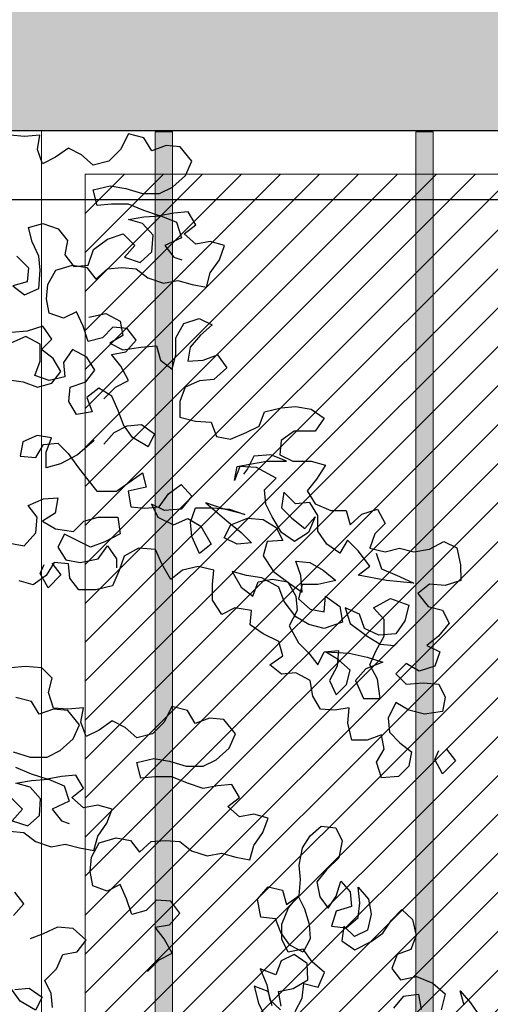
# Model space of a CAD drawing. Header units: centimetres. Extents: x 100159 to 737697, y -50084 to 234864.
# Tile 157 of 165: x 404192 to 404246, y -17600 to -17487. Entities that reach past the tile are written whole.
import ezdxf

# ---------------------------------------------------------------- set-up
doc = ezdxf.new("R2010")
doc.units = ezdxf.units.CM
doc.linetypes.add('CACHEX2', pattern=[19.05, 12.7, -6.35])
doc.layers.get('0').update_dxf_attribs({"lineweight": 5})
for name, color, linetype, lineweight in [('40', 8, 'CACHEX2', 5), ('DDL- MENUISERIES EXT', 8, 'Continuous', 5), ('DDL-HACHURES', 252, 'Continuous', 13), ('DDL-HACHURES POCHAGE', 252, 'Continuous', 5), ('DDL-HACHURES POCHAGE GRIS', 251, 'Continuous', 5), ('DDL-TRAIT EPAIS', 7, 'Continuous', 5)]:
    doc.layers.add(name, color=color, linetype=linetype, lineweight=lineweight)
doc.layers.add('DDL- PAYSAGE', color=63, linetype='Continuous')
doc.layers.add('DDL-TRAIT FIN', color=8, linetype='Continuous')

# ---------------------------------------------------------------- blocks, each defined once
blk = doc.blocks.new('fenetre facade est self')
at = {"layer": 'DDL- MENUISERIES EXT', "lineweight": 5, "true_color": 0x7aafdf}
h = blk.add_hatch(dxfattribs=at)
h.set_pattern_fill('ANSI31', color=143, angle=-1e-14)
h.paths.add_polyline_path([(-2052.07, 3), (-2188.08, 3), (-2188.08, -349), (-2052.07, -349)])
h.paths.add_polyline_path([(-1962.07, 3), (-2042.07, 3), (-2042.07, -349), (-1962.07, -349)])
h.paths.add_polyline_path([(-1772.07, 3.14), (-1952.07, 3.14), (-1952.07, -349), (-1772.07, -349)])
h.paths.add_polyline_path([(-1682.07, 3.12), (-1762.07, 3.12), (-1762.07, -349), (-1682.07, -349)])
h.paths.add_polyline_path([(-1557.45, 3.12), (-1672.07, 3.12), (-1672.07, -349), (-1557.45, -349)])
h.paths.add_polyline_path([(-1455.45, 3), (-1547.45, 3), (-1547.45, -349), (-1455.45, -349)])
h.paths.add_polyline_path([(-1122.04, 3), (-1355.59, 3), (-1355.59, -349), (-1122.04, -349)])
h.paths.add_polyline_path([(-948.04, 3.14), (-1112.04, 3.14), (-1112.04, -349), (-948.04, -349)])
h.paths.add_polyline_path([(-747.04, 3.14), (-938.04, 3.14), (-938.04, -349), (-747.04, -349)])
h.paths.add_polyline_path([(-557.04, 3.21), (-737.04, 3.21), (-737.04, -349), (-557.04, -349)])
h.paths.add_polyline_path([(-467.04, 3.14), (-547.04, 3.14), (-547.04, -349), (-467.04, -349)])
h.paths.add_polyline_path([(-277.04, 3.14), (-457.04, 3.14), (-457.04, -349), (-277.04, -349)])
h.paths.add_polyline_path([(-64.59, 3.14), (-267.04, 3.14), (-267.04, -349), (-64.59, -349)])
at = {"linetype": 'Continuous'}
for points in [[(-1677.07, 8.12), (-1677.07, -353.86), (-1767.07, -353.86), (-1767.07, 8.12)], [(-1552.45, 8.12), (-1552.45, -353.86), (-1677.07, -353.86), (-1677.07, 8.12)], [(-1557.45, 3.12), (-1557.45, -348.86), (-1672.07, -348.86), (-1672.07, 3.12)]]:
    blk.add_lwpolyline(points, close=True, dxfattribs=at)
blk = doc.blocks.new('A$C640D435A')
for points in [[(678.7, 4707.1), (660.2, 4725.6), (639.6, 4736), (652, 4758.6), (666.4, 4777.1), (643.7, 4781.3), (627.3, 4799.8), (641.7, 4818.3), (664.4, 4820.4), (680.8, 4803.9), (703.5, 4797.7), (711.7, 4822.4), (722.1, 4845), (742.6, 4834.7), (765.3, 4842.9), (769.4, 4865.6), (767.4, 4888.2), (755.1, 4910.9), (728.3, 4919.2), (705.6, 4915.1), (691.2, 4896.5), (672.7, 4913), (650, 4915.1), (627.4, 4913.1), (608.8, 4898.7), (584.1, 4890.5), (561.5, 4894.6), (538.8, 4888.4), (516.2, 4884.3), (510, 4907), (495.6, 4927.6), (487.4, 4950.3), (510, 4956.4), (532.7, 4952.3), (551.2, 4968.8), (532.7, 4983.2), (545.1, 5003.8), (567.7, 5001.7), (590.4, 4997.5), (615.1, 5005.8), (639.8, 5016), (666.6, 5016), (689.3, 5013.9), (695.5, 5038.6), (668.7, 5044.8), (644, 5040.7), (617.2, 5032.5), (590.4, 5032.6), (569.8, 5042.9), (549.3, 5061.4), (539, 5084.1), (557.5, 5106.7), (580.2, 5108.8), (602.8, 5100.5), (615.2, 5121.1), (639.9, 5127.2), (652.3, 5102.5), (670.8, 5084), (695.5, 5077.8), (714, 5094.2), (734.7, 5104.5), (755.2, 5090.1), (775.8, 5079.8), (784.1, 5102.4), (780, 5125.1), (804.7, 5123), (827.3, 5125)], [(678.6, 4635), (662.2, 4653.6), (641.6, 4663.9), (618.9, 4666), (598.3, 4651.6), (608.6, 4631), (633.3, 4645.4), (647.8, 4665.9), (656, 4688.6), (666.3, 4711.2), (686.9, 4723.6), (705.5, 4709.1), (697.2, 4686.5), (721.9, 4682.3), (734.3, 4702.9), (732.2, 4725.6), (707.5, 4733.8), (693.1, 4752.4), (705.5, 4773), (728.2, 4785.3), (742.6, 4764.7), (740.5, 4742), (765.2, 4735.8), (787.9, 4744.1), (779.6, 4766.7), (779.7, 4793.5), (802.3, 4805.8), (825, 4795.5)], [(833.2, 4737.8), (806.4, 4733.8), (783.7, 4725.5), (761.1, 4731.7), (746.7, 4750.3), (759.1, 4770.9), (777.6, 4785.3), (761.1, 4801.8), (775.6, 4822.3), (800.3, 4814.1), (825, 4812)], [(816.9, 4933.5), (798.3, 4915), (800.4, 4892.3), (823, 4886.1), (804.5, 4871.7), (781.8, 4882), (779.8, 4910.9), (781.9, 4933.5), (792.2, 4956.2), (798.4, 4978.8), (775.7, 4985), (751, 4976.8), (736.6, 4958.3), (740.7, 4935.6), (726.2, 4917.1), (703.6, 4919.2), (695.4, 4943.9), (672.7, 4960.4), (648, 4968.7), (629.5, 4950.1), (645.9, 4931.6), (621.2, 4923.4), (602.7, 4939.9), (600.7, 4966.6), (617.2, 4985.2), (639.8, 4991.3), (615.1, 4995.5), (588.3, 4997.5), (563.6, 4987.3), (555.4, 4962.6), (582.1, 4950.2), (567.7, 4931.7), (555.3, 4927.6)], [(702.4, 4836.3), (675.6, 4842.5), (653, 4830.2), (648.8, 4807.6), (669.4, 4795.2), (648.8, 4784.9), (620, 4789), (595.3, 4791.1), (589.1, 4768.5), (570.5, 4754.1), (564.4, 4776.7), (564.4, 4803.5), (552.1, 4826.2), (527.4, 4834.4), (506.8, 4824.2), (525.3, 4807.7), (541.7, 4789.1), (545.8, 4766.5), (521.1, 4768.5), (498.5, 4776.8), (484, 4756.2), (504.6, 4737.7), (527.3, 4735.6), (549.9, 4725.3), (558.1, 4702.6), (558.1, 4677.9), (533.4, 4671.7), (508.7, 4669.7), (500.4, 4647.1), (477.8, 4643), (453.1, 4653.3), (432.5, 4663.6), (424.3, 4686.3), (397.5, 4692.5), (374.8, 4694.5), (350.1, 4690.4), (329.5, 4676), (343.9, 4655.4), (376.9, 4655.4), (397.4, 4641), (399.5, 4618.3), (378.9, 4608), (350, 4608.1), (327.4, 4601.9), (341.8, 4579.2), (356.2, 4560.7), (343.8, 4540.1), (319.1, 4529.8), (294.4, 4529.9), (288.2, 4507.2), (269.7, 4523.7), (244.9, 4532), (232.6, 4509.3), (249, 4492.8), (257.2, 4470.2), (232.5, 4464), (209.9, 4470.2), (187.2, 4464.1), (162.5, 4468.2), (139.9, 4480.6), (119.3, 4470.3), (113.1, 4443.5), (113, 4418.8), (137.7, 4410.6), (162.5, 4412.6), (181, 4398.2), (164.5, 4377.6), (141.8, 4371.4), (131.5, 4350.8), (148, 4330.2), (166.5, 4315.8), (145.9, 4305.5), (154.1, 4282.9), (178.8, 4274.6), (199.4, 4286.9), (215.9, 4270.5), (199.4, 4254), (172.6, 4256.1), (147.9, 4254), (137.6, 4233.5), (141.7, 4210.8), (170.5, 4206.7), (195.2, 4212.8), (215.8, 4225.1), (228.2, 4200.4), (226.1, 4177.8), (209.6, 4161.3), (191, 4146.9), (195.1, 4124.3), (211.6, 4107.8), (238.4, 4105.7), (246.6, 4130.4), (234.3, 4151), (238.4, 4173.6), (261.1, 4165.4), (285.8, 4165.4), (292, 4192.1), (290, 4216.8), (312.6, 4212.7), (335.3, 4214.7), (347.6, 4235.3), (351.8, 4260), (374.4, 4272.4), (397.1, 4270.3), (415.6, 4284.7), (395.1, 4299.1), (401.3, 4321.8), (426, 4334.1), (446.6, 4348.5), (444.6, 4371.2), (471.3, 4375.2), (491.9, 4364.9), (506.4, 4387.6), (506.4, 4412.3), (504.3, 4434.9), (529.1, 4441.1), (553.8, 4434.9), (572.3, 4420.5), (586.7, 4445.2), (597, 4467.8), (623.8, 4469.8), (646.5, 4457.5), (654.7, 4434.8), (664.9, 4410.1), (691.7, 4403.9), (718.5, 4403.9), (732.9, 4422.4), (735, 4445), (757.6, 4447.1), (770, 4426.5), (790.6, 4412), (813.2, 4418.2)], [(827.7, 4477.9), (805, 4473.8), (786.5, 4494.4), (784.5, 4519.1), (798.9, 4537.6), (774.2, 4548), (751.6, 4550), (755.7, 4525.3), (776.2, 4512.9), (755.6, 4500.6), (726.8, 4496.5), (710.3, 4513), (687.7, 4519.2), (656.8, 4519.2), (652.7, 4492.5), (677.4, 4480.1), (700, 4471.8), (741.2, 4492.4), (751.5, 4471.8), (739.1, 4451.2), (716.5, 4447.1), (687.6, 4453.3), (673.2, 4473.9), (658.8, 4453.3), (658.8, 4438.9)], [(694, 4640.7), (720.7, 4618), (747.5, 4603.6), (770.1, 4597.4), (770.2, 4622.1), (761.9, 4644.8), (784.6, 4648.9), (807.2, 4638.5), (811.3, 4615.9), (786.6, 4613.8), (774.3, 4634.4), (751.6, 4636.5), (735.2, 4620.1), (720.7, 4599.5), (706.3, 4581), (689.8, 4560.4), (658.9, 4560.4), (617.7, 4589.3), (611.5, 4566.6), (640.4, 4560.4), (636.2, 4535.7), (613.6, 4533.7), (590.9, 4535.8), (576.5, 4556.4), (555.9, 4570.8), (539.5, 4552.3), (555.9, 4531.7), (582.7, 4529.6), (603.3, 4539.9), (593, 4519.3), (568.2, 4507), (545.6, 4517.3), (525, 4504.9), (508.5, 4476.1), (527, 4461.7), (539.4, 4488.4), (541.5, 4511.1), (533.3, 4533.8), (506.5, 4533.8), (479.7, 4531.8), (455, 4523.5), (487.9, 4531.7), (516.8, 4542), (483.8, 4513.2), (461.1, 4494.7), (444.7, 4478.2), (467.3, 4476.2), (487.9, 4486.4), (477.6, 4507), (450.9, 4517.4), (426.2, 4515.3), (405.5, 4503), (395.2, 4482.4), (419.9, 4480.3), (426.1, 4457.7), (409.6, 4433), (384.9, 4414.5), (364.3, 4400.1), (366.4, 4426.8), (374.6, 4449.5), (352, 4447.4), (331.3, 4435.1), (310.7, 4418.6), (339.6, 4412.4), (364.3, 4412.4), (370.4, 4389.8), (351.9, 4373.3), (329.2, 4369.2), (327.2, 4393.9), (304.5, 4377.5), (300.4, 4352.8), (329.2, 4342.4), (353.9, 4348.6), (374.5, 4360.9), (393.1, 4385.6), (401.3, 4408.3), (428.1, 4422.7), (452.8, 4426.7), (475.5, 4432.9), (461.1, 4408.2), (442.5, 4393.8), (434.3, 4416.5), (411.7, 4420.6), (386.9, 4416.5), (374.6, 4393.9), (372.5, 4371.2), (384.8, 4346.5), (370.4, 4319.7), (353.9, 4303.3), (339.4, 4284.8), (329.2, 4305.4), (306.5, 4307.4), (308.6, 4282.7), (320.9, 4260.1), (310.6, 4237.4), (294.1, 4253.9), (288, 4276.6), (306.5, 4293), (327.1, 4305.4), (290, 4303.3), (261.2, 4297.2), (236.5, 4289), (263.2, 4278.6), (279.7, 4260.1), (267.3, 4231.3), (240.6, 4231.3), (244.7, 4262.2), (257.1, 4284.8), (246.8, 4307.5), (234.5, 4330.2), (234.5, 4356.9), (251, 4375.4), (224.2, 4389.9), (195.4, 4379.6), (201.5, 4354.9), (215.9, 4334.3), (242.7, 4332.2), (265.4, 4342.5), (273.6, 4365.1), (296.3, 4375.4), (288, 4350.7), (261.2, 4330.1), (240.6, 4317.8), (218, 4315.8), (213.9, 4319.9)], [(246.9, 4461.9), (238.7, 4437.2), (209.8, 4424.9), (187.2, 4414.6), (230.4, 4418.7), (275.7, 4426.9), (257.2, 4441.3), (275.8, 4466), (292.3, 4482.5), (304.6, 4461.9), (325.2, 4476.3), (339.6, 4496.9), (339.7, 4521.6), (352, 4542.2), (374.7, 4540.1), (393.2, 4558.6), (397.3, 4533.9), (380.8, 4517.4), (360.2, 4501), (343.8, 4519.5), (354.1, 4494.8), (376.7, 4480.4), (397.3, 4494.8), (411.7, 4519.5), (422.1, 4540), (424.1, 4562.7), (405.6, 4581.2), (436.5, 4597.7), (463.3, 4599.7), (471.5, 4577.1), (467.4, 4599.7), (444.8, 4603.9), (420.1, 4608), (389.2, 4608), (413.9, 4618.3), (440.7, 4616.2), (450.9, 4595.6), (457.1, 4587.4)], [(761.1, 4446.4), (746.7, 4427.9), (767.2, 4407.3), (779.6, 4429.9), (773.4, 4444.3)], [(822.1, 3887.1), (805.6, 3905.7), (820, 3924.2)], [(828.4, 4021), (805.7, 4018.9), (787.2, 4004.5), (762.4, 3996.3), (739.8, 4000.5), (717.1, 3994.3), (694.5, 3990.2), (688.3, 4012.9), (673.9, 4033.5), (665.7, 4056.1), (688.4, 4062.3), (711, 4058.2), (729.6, 4074.6), (711, 4089), (723.4, 4109.6), (746.1, 4107.5), (768.7, 4103.4), (793.4, 4111.6), (818.2, 4121.9)], [(822.3, 4146.6), (795.5, 4138.4), (768.7, 4138.4), (748.2, 4148.7), (727.6, 4167.3), (717.3, 4189.9), (735.9, 4212.6), (758.5, 4214.6), (781.2, 4206.4), (793.5, 4226.9), (818.3, 4233.1)], [(609.6, 3798.4), (591.1, 3817), (570.5, 3827.3), (582.9, 3849.9), (597.3, 3868.5), (574.7, 3872.6), (558.2, 3891.1), (572.6, 3909.7), (595.3, 3911.7), (611.7, 3895.2), (634.4, 3889), (642.7, 3913.7), (653, 3936.4), (673.6, 3926), (696.2, 3934.3), (700.4, 3956.9), (698.3, 3979.6), (686, 4002.2), (659.2, 4010.5), (636.6, 4006.4), (622.1, 3987.9), (603.6, 4004.4), (581, 4006.4), (558.3, 4004.4), (539.8, 3990), (515, 3981.8), (492.4, 3985.9), (469.7, 3979.8), (447.1, 3975.7), (440.9, 3998.3), (426.5, 4018.9), (418.3, 4041.6), (441, 4047.8), (463.6, 4043.6), (482.2, 4060.1), (463.6, 4074.5), (476, 4095.1), (498.7, 4093), (521.3, 4088.9), (546, 4097.1), (570.8, 4107.4), (597.5, 4107.3), (620.2, 4105.3), (626.4, 4130), (599.6, 4136.2), (574.9, 4132.1), (548.1, 4123.9), (521.3, 4123.9), (500.8, 4134.2), (480.2, 4152.8), (469.9, 4175.4), (488.5, 4198), (511.1, 4200.1), (533.8, 4191.8), (546.1, 4212.4), (570.9, 4218.6), (583.2, 4193.8), (601.7, 4175.3), (626.4, 4169.1), (645, 4185.6), (665.6, 4195.8), (686.1, 4181.4), (706.7, 4171.1), (715, 4193.7), (710.9, 4216.4), (735.6, 4214.3), (758.3, 4216.3), (766.5, 4241), (760.4, 4263.7), (776.8, 4280.2), (803.6, 4282.2), (826.3, 4280.1)], [(135.5, 4151.1), (121, 4132.6), (141.6, 4112), (154, 4134.6), (147.8, 4149)], [(819.9, 3769.7), (797.2, 3771.8), (776.6, 3757.4), (786.9, 3736.8), (811.6, 3751.2), (826.1, 3771.8)], [(826.4, 4074.5), (807.8, 4056), (824.3, 4037.5), (799.5, 4029.2), (781, 4045.7), (779, 4072.5), (795.5, 4091), (818.1, 4097.2), (793.4, 4101.3), (766.7, 4103.4), (741.9, 4093.1), (733.7, 4068.4), (760.4, 4056), (746, 4037.5), (733.6, 4033.4)], [(397.4, 3743.1), (402, 3766.7), (378.4, 3771.4), (355.5, 3785.2), (356.6, 3811), (377.1, 3825.1), (397.6, 3815.1), (406, 3793.2), (430.7, 3802.3), (420.4, 3777.3), (415.8, 3753.6), (398.8, 3737.4)], [(375.5, 3734.7), (364.2, 3755.9), (361.5, 3779.2), (338.8, 3773.6), (328.7, 3796.6), (348.5, 3813.5), (363, 3833.6), (386.7, 3828.9), (396.6, 3849.4), (396.7, 3873.4), (385.8, 3899.2), (370.7, 3918), (360.7, 3897.5), (353.2, 3873.2), (351.4, 3850.2), (362.7, 3829), (383.9, 3840.2), (398.4, 3860.3), (406.6, 3881.9), (429.9, 3884.6), (434.9, 3912.9), (418, 3932.7), (395.4, 3927.1), (389, 3904.5), (368.9, 3919), (367.2, 3944.1), (369, 3967.1), (363.8, 3994.3), (351.5, 4013.7), (334.2, 4029), (310.9, 4026.2), (301, 4005.7), (306.2, 3978.5), (325.9, 3959.4), (341.1, 3940.7), (336.4, 3917), (322.9, 3898.7), (310.6, 3918.1), (303.3, 3941.8), (288, 3924.6), (286.2, 3901.6), (310.6, 3894.1), (317.9, 3870.4), (294.6, 3867.7), (275.6, 3884), (272.8, 3907.3), (275.7, 3932), (259.4, 3913), (254.7, 3889.3), (261, 3863.9), (281.5, 3853.9), (298.5, 3870.1), (301.3, 3846.8), (280.7, 3832.7), (255, 3845.9), (236.7, 3859.4), (222.6, 3879.9), (206.4, 3896.9), (189.4, 3880.7), (183.7, 3855.3), (192.1, 3833.3), (213.6, 3825.2), (222, 3803.2), (208.6, 3784.9), (183.1, 3790.6), (157.3, 3779.7), (137.5, 3762.9), (143.8, 3737.4)], [(107.4, 3744.9), (113.9, 3767.5), (97.6, 3748.5), (82, 3726.6)], [(760.1, 3741), (762.2, 3763.6), (772.5, 3784.2), (754, 3802.8), (743.8, 3825.4), (721.1, 3829.6), (706.7, 3848.1), (727.3, 3866.6), (752, 3868.7), (774.7, 3858.3), (795.3, 3850.1)], [(174.9, 3738), (179.5, 3761.7), (204.2, 3758.8), (219.4, 3740)], [(411.9, 3744.1), (418.3, 3766.7), (440.2, 3775.1), (433.4, 3747.9), (423.5, 3727.5)]]:
    blk.add_lwpolyline(points)
blk = doc.blocks.new('veget facade ouest self')
at = {"layer": 'DDL- PAYSAGE', "xscale": -0.07261483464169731, "yscale": 0.07261483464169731, "zscale": 0.07261483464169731, "rotation": 270}
blk.add_blockref('A$C640D435A', (-10.7, -610.45), dxfattribs=at)
blk = doc.blocks.new('*U184')
h = blk.add_hatch(color=256)
h.dxf.hatch_style = 1
h.paths.add_polyline_path([(-180.93, 1), (-180.93, -1), (180.93, -1), (180.93, 1)])
at = {"layer": 'DDL-TRAIT EPAIS'}
blk.add_lwpolyline([(-180.93, 1), (-180.93, -1), (180.93, -1), (180.93, 1)], close=True, dxfattribs=at)
blk = doc.blocks.new('*U185')
at = {"color": 0, "linetype": 'ByBlock', "lineweight": -2, "transparency": 16777216}
for p in [(0, -570), (0, -600)]:
    blk.add_blockref('*U184', p, dxfattribs=at)

msp = doc.modelspace()

# ---------------------------------------------------------------- hatches: boundary and pattern name
at = {"layer": 'DDL-HACHURES'}
h = msp.add_hatch(dxfattribs=at)
h.set_pattern_fill('ANSI31', color=256, scale=5, angle=180)
h.set_pattern_definition([(315, (487101.846, -21236.112), (11.2253202, 11.2253202), [])])
edge = h.paths.add_edge_path()
edge.add_line((428241.223, -20411.342), (430732.326, -20411.377))
edge.add_line((430732.326, -20411.377), (430732.469, -20542.781))
edge.add_line((430732.469, -20542.781), (430771.842, -20569.512))
edge.add_line((430771.842, -20569.512), (430771.842, -20447.377))
edge.add_line((430771.842, -20447.377), (431572.594, -20447.377))
edge.add_line((431572.594, -20447.377), (431572.594, -20557.358))
edge.add_line((431572.594, -20557.358), (431592.594, -20570.936))
edge.add_line((431592.594, -20570.936), (431592.594, -20447.377))
edge.add_line((431592.594, -20447.377), (431852.489, -20447.377))
edge.add_line((431852.489, -20447.377), (431852.489, -20557.286))
edge.add_line((431852.489, -20557.286), (431872.594, -20570.512))
edge.add_line((431872.594, -20570.512), (431872.594, -20447.377))
edge.add_line((431872.594, -20447.377), (432672.944, -20447.377))
edge.add_line((432672.944, -20447.377), (432672.944, -20556.215))
edge.add_line((432672.944, -20556.215), (432712.53, -20583.09))
edge.add_line((432712.53, -20583.09), (432712.53, -20413.377))
edge.add_line((432712.53, -20413.377), (432730.53, -20413.377))
edge.add_line((432730.53, -20413.377), (432730.53, -20431.377))
edge.add_line((432730.53, -20431.377), (432952.464, -20432.308))
edge.add_line((432952.464, -20432.308), (432952.464, -20471.377))
edge.add_line((432952.464, -20471.377), (432972.464, -20471.377))
edge.add_line((432972.464, -20471.377), (432972.464, -20431.377))
edge.add_line((432972.464, -20431.377), (433251.467, -20430.076))
edge.add_line((433251.467, -20430.076), (433251.467, -20605.165))
edge.add_line((433251.467, -20605.165), (433271.467, -20596.83))
edge.add_line((433271.467, -20596.83), (433271.467, -20431.377))
edge.add_line((433271.467, -20431.377), (433772.53, -20431.377))
edge.add_line((433772.53, -20431.377), (433772.53, -20596.83))
edge.add_line((433772.53, -20596.83), (433792.53, -20603.864))
edge.add_line((433792.53, -20603.864), (433792.53, -20431.377))
edge.add_line((433792.53, -20431.377), (433812.532, -20431.377))
edge.add_line((433812.532, -20431.377), (433812.532, -20471.377))
edge.add_line((433812.532, -20471.377), (433832.532, -20471.377))
edge.add_line((433832.532, -20471.377), (433832.532, -20411.377))
edge.add_line((433832.532, -20411.377), (434044.531, -20411.377))
edge.add_line((434044.531, -20411.377), (434044.531, -20426.377))
edge.add_line((434044.531, -20426.377), (435404.807, -20480.764))
edge.add_line((435404.807, -20480.764), (435404.807, -20469.769))
edge.add_line((435404.807, -20469.769), (435547.248, -20477.825))
edge.add_line((435547.248, -20477.825), (435546.926, -20489.675))
edge.add_line((435546.926, -20489.675), (437193.368, -20551.115))
edge.add_line((437193.368, -20551.115), (437732.1, -20616.411))
edge.add_line((437732.1, -20616.411), (437732.1, -20631.411))
edge.add_line((437732.1, -20631.411), (438339.416, -20630.913))
edge.add_line((438339.416, -20630.913), (438339.416, -20615.913))
edge.add_line((438339.416, -20615.913), (438805.023, -20610.193))
edge.add_line((438805.023, -20610.193), (438811.747, -21068.427))
edge.add_line((438811.747, -21068.427), (421995.953, -21014.17))
edge.add_line((421995.953, -21014.17), (423667.654, -20634.342))
edge.add_arc((423727.96, -20641.842), 60.77, 172.91073, 187.08927)
edge.add_arc((424337.298, -76079283.802), 76058634.463, 89.99949554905, 90.00050445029, ccw=False)
edge.add_line((425006.944, -20649.342), (425006.944, -20612.039))
edge.add_line((425006.944, -20612.039), (425953.543, -20512.039))
edge.add_line((425953.543, -20512.039), (428241.223, -20411.342))
at = {"layer": 'DDL-HACHURES POCHAGE'}
h = msp.add_hatch(dxfattribs=at)
h.set_pattern_fill('DOTS', color=256, scale=5, angle=270)
h.set_pattern_definition([(180, (437168.533, -66134.466), (-3.96875, -7.9375), [0, -7.9375])])
h.paths.add_polyline_path([(405971.233, -17499.587), (405971.233, -17123.587), (403518.421, -17123.587), (403518.421, -17499.587)])

# ---------------------------------------------------------------- linework, layer by layer
at = {"layer": '40', "linetype": 'Continuous'}
msp.add_lwpolyline([(405675.234, -17499.587), (403637.204, -17499.587)], dxfattribs=at)
msp.add_lwpolyline([(403637.204, -17861.587), (403637.204, -17499.587), (405675.234, -17499.587), (405675.234, -17861.587)], close=True, dxfattribs=at)
at = {"layer": 'DDL-TRAIT FIN'}
msp.add_lwpolyline([(405871.251, -17499.587), (405871.251, -17507.587), (401348.523, -17507.587), (401348.523, -17499.587)], close=True, dxfattribs=at)

# ---------------------------------------------------------------- block references
at = {"rotation": 90}
msp.add_blockref('*U185', (403638.256, -17680.658), dxfattribs=at)
at = {"layer": 'DDL-HACHURES', "color": 254}
msp.add_blockref('fenetre facade est self', (405871.251, -17507.729), dxfattribs=at)
at = {"layer": 'DDL-HACHURES POCHAGE GRIS', "rotation": 90}
msp.add_blockref('veget facade ouest self', (403640.179, -17861.587), dxfattribs=at)

doc.saveas('drawing.dxf')
